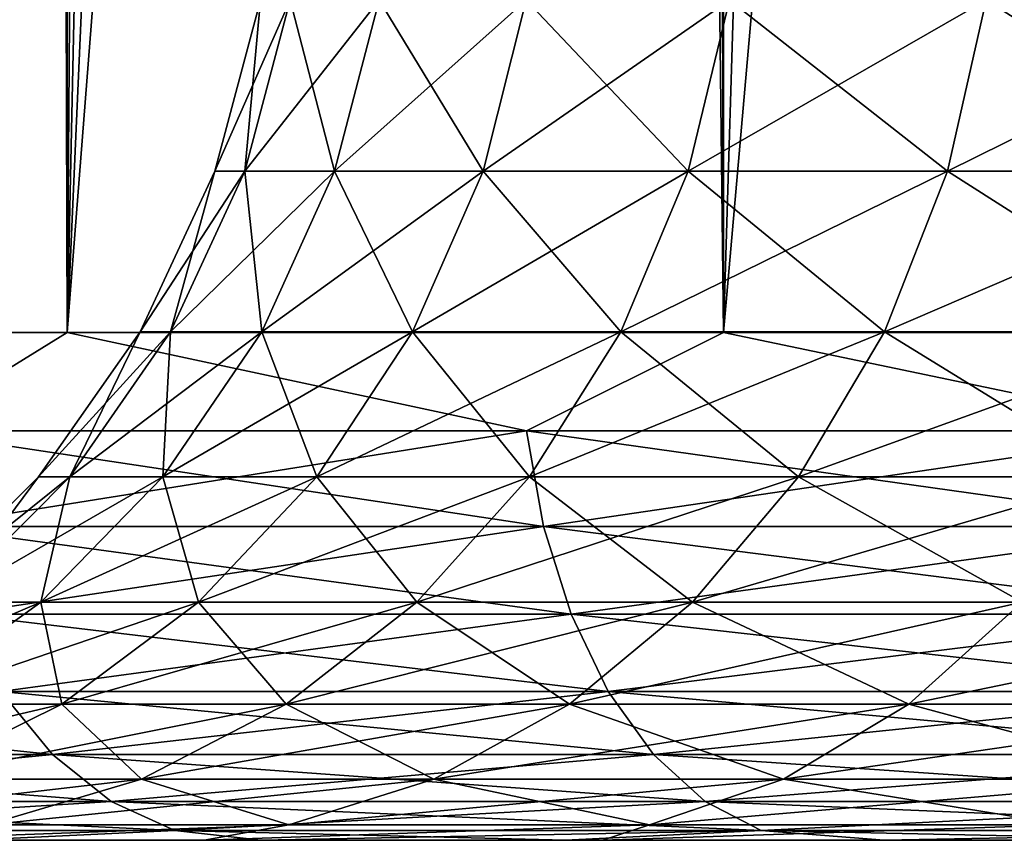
# Model space of a CAD drawing. Extents: x -265 to 265, y 0 to 427.
# Tile 4 of 256: x -259.8 to -257.86, y 0 to 1.62. Entities that reach past the tile are written whole.
import ezdxf

# ---------------------------------------------------------------- set-up
doc = ezdxf.new("R2010")
doc.units = 0
doc.header["$LTSCALE"] = 65.185185
for name, color, linetype in [('33', 7, 'CONTINUOUS'), ('35', 7, 'CONTINUOUS'), ('36', 7, 'CONTINUOUS'), ('37', 7, 'CONTINUOUS'), ('38', 7, 'CONTINUOUS'), ('62', 7, 'CONTINUOUS'), ('63', 7, 'CONTINUOUS')]:
    doc.layers.add(name, color=color, linetype=linetype)

msp = doc.modelspace()

# ---------------------------------------------------------------- linework, layer by layer
at = {"layer": '33', "color": 7, "linetype": 'CONTINUOUS'}
for points in [[(-259.441, 0, 6.2094), (-259.8995, 0, 9.8995), (-260.0981, 0, 5.0714), (-259.441, 0, 6.2094)], [(-260.0981, 0, -5.0714), (-259.8995, 0, -9.8995), (-259.441, 0, -6.2094), (-260.0981, 0, -5.0714)], [(-259.3289, 0, 10.439), (-259.8995, 0, 9.8995), (-259.441, 0, 6.2094), (-259.3289, 0, 10.439)], [(-259.8995, 0, -9.8995), (-259.3289, 0, -10.439), (-259.441, 0, -6.2094), (-259.8995, 0, -9.8995)], [(-258.6563, 0, 7.2635), (-259.3289, 0, 10.439), (-259.441, 0, 6.2094), (-258.6563, 0, 7.2635)], [(-259.3289, 0, -10.439), (-258.7289, 0, -10.9456), (-259.441, 0, -6.2094), (-259.3289, 0, -10.439)], [(-259.441, 0, -6.2094), (-258.7289, 0, -10.9456), (-258.6563, 0, -7.2635), (-259.441, 0, -6.2094)], [(-258.7289, 0, 10.9456), (-259.3289, 0, 10.439), (-258.6563, 0, 7.2635), (-258.7289, 0, 10.9456)], [(-258.1014, 0, 11.4178), (-258.7289, 0, 10.9456), (-258.6563, 0, 7.2635), (-258.1014, 0, 11.4178)], [(-258.7289, 0, -10.9456), (-258.1014, 0, -11.4178), (-258.6563, 0, -7.2635), (-258.7289, 0, -10.9456)], [(-257.7546, 0, 8.2193), (-258.1014, 0, 11.4178), (-258.6563, 0, 7.2635), (-257.7546, 0, 8.2193)], [(-258.6563, 0, -7.2635), (-258.1014, 0, -11.4178), (-257.7546, 0, -8.2193), (-258.6563, 0, -7.2635)], [(-257.4485, 0, 11.8541), (-258.1014, 0, 11.4178), (-257.7546, 0, 8.2193), (-257.4485, 0, 11.8541)], [(-258.1014, 0, -11.4178), (-257.4485, 0, -11.8541), (-257.7546, 0, -8.2193), (-258.1014, 0, -11.4178)]]:
    msp.add_3dface(points, dxfattribs=at)
at = {"layer": '35', "color": 7, "linetype": 'CONTINUOUS'}
for points in [[(-260.8899, 1, 10.3155), (-259.7108, 1, 11.4324), (-260.8899, 419, 10.3155), (-260.8899, 1, 10.3155)], [(-260.8899, 419, 10.3155), (-259.7108, 1, 11.4324), (-259.7108, 419, 11.4324), (-260.8899, 419, 10.3155)], [(-259.7108, 1, 11.4324), (-258.4178, 1, 12.4153), (-259.7108, 419, 11.4324), (-259.7108, 1, 11.4324)], [(-259.7108, 419, 11.4324), (-258.4178, 1, 12.4153), (-258.4178, 419, 12.4153), (-259.7108, 419, 11.4324)], [(-258.4178, 1, 12.4153), (-257.0261, 1, 13.2527), (-258.4178, 419, 12.4153), (-258.4178, 1, 12.4153)], [(-258.4178, 419, 12.4153), (-257.0261, 1, 13.2527), (-257.0261, 419, 13.2527), (-258.4178, 419, 12.4153)]]:
    msp.add_3dface(points, dxfattribs=at)
at = {"layer": '36', "color": 7, "linetype": 'CONTINUOUS'}
for points in [[(-260.8899, 1, -10.3155), (-260.8899, 419, -10.3155), (-259.75, 400, -11.399), (-260.8899, 1, -10.3155)], [(-260.8899, 1, -10.3155), (-259.75, 400, -11.399), (-259.75, 20, -11.399), (-260.8899, 1, -10.3155)], [(-259.7108, 1, -11.4324), (-260.8899, 1, -10.3155), (-259.75, 20, -11.399), (-259.7108, 1, -11.4324)], [(-259.7088, 19.1048, -11.4341), (-259.7108, 1, -11.4324), (-259.75, 20, -11.399), (-259.7088, 19.1048, -11.4341)], [(-259.5822, 18.199, -11.5404), (-259.7108, 1, -11.4324), (-259.7088, 19.1048, -11.4341), (-259.5822, 18.199, -11.5404)], [(-259.3614, 17.275, -11.7202), (-259.7108, 1, -11.4324), (-259.5822, 18.199, -11.5404), (-259.3614, 17.275, -11.7202)], [(-259.0334, 16.3312, -11.9749), (-259.7108, 1, -11.4324), (-259.3614, 17.275, -11.7202), (-259.0334, 16.3312, -11.9749)], [(-258.5849, 15.3781, -12.3004), (-259.7108, 1, -11.4324), (-259.0334, 16.3312, -11.9749), (-258.5849, 15.3781, -12.3004)], [(-258.4178, 1, -12.4153), (-259.7108, 1, -11.4324), (-258.5849, 15.3781, -12.3004), (-258.4178, 1, -12.4153)], [(-258.0097, 14.4406, -12.6824), (-258.4178, 1, -12.4153), (-258.5849, 15.3781, -12.3004), (-258.0097, 14.4406, -12.6824)], [(-257.3167, 13.5557, -13.0945), (-258.4178, 1, -12.4153), (-258.0097, 14.4406, -12.6824), (-257.3167, 13.5557, -13.0945)], [(-257.0261, 1, -13.2527), (-258.4178, 1, -12.4153), (-257.3167, 13.5557, -13.0945), (-257.0261, 1, -13.2527)]]:
    msp.add_3dface(points, dxfattribs=at)
at = {"layer": '37', "color": 7, "linetype": 'CONTINUOUS'}
for points in [[(-259.7108, 1, 11.4324), (-260.8899, 1, 10.3155), (-260.0243, 0.8061, 11.1331), (-259.7108, 1, 11.4324)], [(-259.7108, 1, 11.4324), (-260.0243, 0.8061, 11.1331), (-258.8056, 0.8061, 12.1199), (-259.7108, 1, 11.4324)], [(-258.4178, 1, 12.4153), (-259.7108, 1, 11.4324), (-258.8056, 0.8061, 12.1199), (-258.4178, 1, 12.4153)], [(-258.4178, 1, 12.4153), (-258.8056, 0.8061, 12.1199), (-257.4905, 0.8061, 12.9739), (-258.4178, 1, 12.4153)], [(-257.0261, 1, 13.2527), (-258.4178, 1, 12.4153), (-257.4905, 0.8061, 12.9739), (-257.0261, 1, 13.2527)], [(-259.9863, 0.6182, 11.0909), (-258.7723, 0.6182, 12.074), (-260.0243, 0.8061, 11.1331), (-259.9863, 0.6182, 11.0909)], [(-260.0243, 0.8061, 11.1331), (-258.7723, 0.6182, 12.074), (-258.8056, 0.8061, 12.1199), (-260.0243, 0.8061, 11.1331)], [(-258.7723, 0.6182, 12.074), (-257.4621, 0.6182, 12.9248), (-258.8056, 0.8061, 12.1199), (-258.7723, 0.6182, 12.074)], [(-258.8056, 0.8061, 12.1199), (-257.4621, 0.6182, 12.9248), (-257.4905, 0.8061, 12.9739), (-258.8056, 0.8061, 12.1199)], [(-259.9245, 0.4451, 11.0223), (-258.718, 0.4451, 11.9993), (-259.9863, 0.6182, 11.0909), (-259.9245, 0.4451, 11.0223)], [(-259.9863, 0.6182, 11.0909), (-258.718, 0.4451, 11.9993), (-258.7723, 0.6182, 12.074), (-259.9863, 0.6182, 11.0909)], [(-258.718, 0.4451, 11.9993), (-257.416, 0.4451, 12.8448), (-258.7723, 0.6182, 12.074), (-258.718, 0.4451, 11.9993)], [(-258.7723, 0.6182, 12.074), (-257.416, 0.4451, 12.8448), (-257.4621, 0.6182, 12.9248), (-258.7723, 0.6182, 12.074)], [(-259.8413, 0.2933, 10.9298), (-258.6449, 0.2933, 11.8986), (-259.9245, 0.4451, 11.0223), (-259.8413, 0.2933, 10.9298)], [(-259.9245, 0.4451, 11.0223), (-258.6449, 0.2933, 11.8986), (-258.718, 0.4451, 11.9993), (-259.9245, 0.4451, 11.0223)], [(-258.6449, 0.2933, 11.8986), (-257.3538, 0.2933, 12.7371), (-258.718, 0.4451, 11.9993), (-258.6449, 0.2933, 11.8986)], [(-258.718, 0.4451, 11.9993), (-257.3538, 0.2933, 12.7371), (-257.416, 0.4451, 12.8448), (-258.718, 0.4451, 11.9993)], [(-260.8171, 0.1687, 9.7398), (-259.7398, 0.1687, 10.8171), (-260.9298, 0.2933, 9.8413), (-260.8171, 0.1687, 9.7398)], [(-260.9298, 0.2933, 9.8413), (-259.7398, 0.1687, 10.8171), (-259.8413, 0.2933, 10.9298), (-260.9298, 0.2933, 9.8413)], [(-259.7398, 0.1687, 10.8171), (-258.5557, 0.1687, 11.776), (-259.8413, 0.2933, 10.9298), (-259.7398, 0.1687, 10.8171)], [(-259.8413, 0.2933, 10.9298), (-258.5557, 0.1687, 11.776), (-258.6449, 0.2933, 11.8986), (-259.8413, 0.2933, 10.9298)], [(-258.5557, 0.1687, 11.776), (-257.2779, 0.1687, 12.6058), (-258.6449, 0.2933, 11.8986), (-258.5557, 0.1687, 11.776)], [(-258.6449, 0.2933, 11.8986), (-257.2779, 0.1687, 12.6058), (-257.3538, 0.2933, 12.7371), (-258.6449, 0.2933, 11.8986)], [(-260.6886, 0.0762, 9.624), (-259.624, 0.0762, 10.6886), (-260.8171, 0.1687, 9.7398), (-260.6886, 0.0762, 9.624)], [(-260.8171, 0.1687, 9.7398), (-259.624, 0.0762, 10.6886), (-259.7398, 0.1687, 10.8171), (-260.8171, 0.1687, 9.7398)], [(-259.624, 0.0762, 10.6886), (-258.454, 0.0762, 11.636), (-259.7398, 0.1687, 10.8171), (-259.624, 0.0762, 10.6886)], [(-259.7398, 0.1687, 10.8171), (-258.454, 0.0762, 11.636), (-258.5557, 0.1687, 11.776), (-259.7398, 0.1687, 10.8171)], [(-258.454, 0.0762, 11.636), (-257.1914, 0.0762, 12.4559), (-258.5557, 0.1687, 11.776), (-258.454, 0.0762, 11.636)], [(-258.5557, 0.1687, 11.776), (-257.1914, 0.0762, 12.4559), (-257.2779, 0.1687, 12.6058), (-258.5557, 0.1687, 11.776)], [(-260.549, 0.0192, 9.4984), (-259.4984, 0.0192, 10.549), (-260.6886, 0.0762, 9.624), (-260.549, 0.0192, 9.4984)], [(-260.6886, 0.0762, 9.624), (-259.4984, 0.0192, 10.549), (-259.624, 0.0762, 10.6886), (-260.6886, 0.0762, 9.624)], [(-259.4984, 0.0192, 10.549), (-258.3437, 0.0192, 11.4841), (-259.624, 0.0762, 10.6886), (-259.4984, 0.0192, 10.549)], [(-259.624, 0.0762, 10.6886), (-258.3437, 0.0192, 11.4841), (-258.454, 0.0762, 11.636), (-259.624, 0.0762, 10.6886)], [(-258.3437, 0.0192, 11.4841), (-257.0975, 0.0192, 12.2933), (-258.454, 0.0762, 11.636), (-258.3437, 0.0192, 11.4841)], [(-258.454, 0.0762, 11.636), (-257.0975, 0.0192, 12.2933), (-257.1914, 0.0762, 12.4559), (-258.454, 0.0762, 11.636)], [(-260.549, 0.0192, 9.4984), (-259.8995, 0, 9.8995), (-259.4984, 0.0192, 10.549), (-260.549, 0.0192, 9.4984)], [(-259.8995, 0, 9.8995), (-259.3289, 0, 10.439), (-259.4984, 0.0192, 10.549), (-259.8995, 0, 9.8995)], [(-259.3289, 0, 10.439), (-258.7289, 0, 10.9456), (-259.4984, 0.0192, 10.549), (-259.3289, 0, 10.439)], [(-259.4984, 0.0192, 10.549), (-258.7289, 0, 10.9456), (-258.3437, 0.0192, 11.4841), (-259.4984, 0.0192, 10.549)], [(-258.7289, 0, 10.9456), (-258.1014, 0, 11.4178), (-258.3437, 0.0192, 11.4841), (-258.7289, 0, 10.9456)], [(-258.1014, 0, 11.4178), (-257.4485, 0, 11.8541), (-258.3437, 0.0192, 11.4841), (-258.1014, 0, 11.4178)], [(-258.3437, 0.0192, 11.4841), (-257.4485, 0, 11.8541), (-257.0975, 0.0192, 12.2933), (-258.3437, 0.0192, 11.4841)]]:
    msp.add_3dface(points, dxfattribs=at)
at = {"layer": '38', "color": 7, "linetype": 'CONTINUOUS'}
for points in [[(-260.8899, 1, -10.3155), (-259.7108, 1, -11.4324), (-260.0243, 0.8061, -11.1331), (-260.8899, 1, -10.3155)], [(-259.7108, 1, -11.4324), (-258.8056, 0.8061, -12.1199), (-260.0243, 0.8061, -11.1331), (-259.7108, 1, -11.4324)], [(-259.7108, 1, -11.4324), (-258.4178, 1, -12.4153), (-258.8056, 0.8061, -12.1199), (-259.7108, 1, -11.4324)], [(-258.4178, 1, -12.4153), (-257.4905, 0.8061, -12.9739), (-258.8056, 0.8061, -12.1199), (-258.4178, 1, -12.4153)], [(-258.4178, 1, -12.4153), (-257.0261, 1, -13.2527), (-257.4905, 0.8061, -12.9739), (-258.4178, 1, -12.4153)], [(-258.8056, 0.8061, -12.1199), (-259.9863, 0.6182, -11.0909), (-260.0243, 0.8061, -11.1331), (-258.8056, 0.8061, -12.1199)], [(-258.7723, 0.6182, -12.074), (-259.9863, 0.6182, -11.0909), (-258.8056, 0.8061, -12.1199), (-258.7723, 0.6182, -12.074)], [(-257.4905, 0.8061, -12.9739), (-258.7723, 0.6182, -12.074), (-258.8056, 0.8061, -12.1199), (-257.4905, 0.8061, -12.9739)], [(-257.4621, 0.6182, -12.9248), (-258.7723, 0.6182, -12.074), (-257.4905, 0.8061, -12.9739), (-257.4621, 0.6182, -12.9248)], [(-258.7723, 0.6182, -12.074), (-259.9245, 0.4451, -11.0223), (-259.9863, 0.6182, -11.0909), (-258.7723, 0.6182, -12.074)], [(-258.718, 0.4451, -11.9993), (-259.9245, 0.4451, -11.0223), (-258.7723, 0.6182, -12.074), (-258.718, 0.4451, -11.9993)], [(-257.4621, 0.6182, -12.9248), (-258.718, 0.4451, -11.9993), (-258.7723, 0.6182, -12.074), (-257.4621, 0.6182, -12.9248)], [(-257.416, 0.4451, -12.8448), (-258.718, 0.4451, -11.9993), (-257.4621, 0.6182, -12.9248), (-257.416, 0.4451, -12.8448)], [(-258.718, 0.4451, -11.9993), (-259.8413, 0.2933, -10.9298), (-259.9245, 0.4451, -11.0223), (-258.718, 0.4451, -11.9993)], [(-258.6449, 0.2933, -11.8986), (-259.8413, 0.2933, -10.9298), (-258.718, 0.4451, -11.9993), (-258.6449, 0.2933, -11.8986)], [(-257.416, 0.4451, -12.8448), (-258.6449, 0.2933, -11.8986), (-258.718, 0.4451, -11.9993), (-257.416, 0.4451, -12.8448)], [(-257.3538, 0.2933, -12.7371), (-258.6449, 0.2933, -11.8986), (-257.416, 0.4451, -12.8448), (-257.3538, 0.2933, -12.7371)], [(-259.7398, 0.1687, -10.8171), (-260.8171, 0.1687, -9.7398), (-259.8413, 0.2933, -10.9298), (-259.7398, 0.1687, -10.8171)], [(-258.6449, 0.2933, -11.8986), (-259.7398, 0.1687, -10.8171), (-259.8413, 0.2933, -10.9298), (-258.6449, 0.2933, -11.8986)], [(-258.5557, 0.1687, -11.776), (-259.7398, 0.1687, -10.8171), (-258.6449, 0.2933, -11.8986), (-258.5557, 0.1687, -11.776)], [(-257.3538, 0.2933, -12.7371), (-258.5557, 0.1687, -11.776), (-258.6449, 0.2933, -11.8986), (-257.3538, 0.2933, -12.7371)], [(-257.2779, 0.1687, -12.6058), (-258.5557, 0.1687, -11.776), (-257.3538, 0.2933, -12.7371), (-257.2779, 0.1687, -12.6058)], [(-259.7398, 0.1687, -10.8171), (-260.6886, 0.0762, -9.624), (-260.8171, 0.1687, -9.7398), (-259.7398, 0.1687, -10.8171)], [(-259.624, 0.0762, -10.6886), (-260.6886, 0.0762, -9.624), (-259.7398, 0.1687, -10.8171), (-259.624, 0.0762, -10.6886)], [(-258.5557, 0.1687, -11.776), (-259.624, 0.0762, -10.6886), (-259.7398, 0.1687, -10.8171), (-258.5557, 0.1687, -11.776)], [(-258.454, 0.0762, -11.636), (-259.624, 0.0762, -10.6886), (-258.5557, 0.1687, -11.776), (-258.454, 0.0762, -11.636)], [(-257.2779, 0.1687, -12.6058), (-258.454, 0.0762, -11.636), (-258.5557, 0.1687, -11.776), (-257.2779, 0.1687, -12.6058)], [(-257.1914, 0.0762, -12.4559), (-258.454, 0.0762, -11.636), (-257.2779, 0.1687, -12.6058), (-257.1914, 0.0762, -12.4559)], [(-259.624, 0.0762, -10.6886), (-260.549, 0.0192, -9.4984), (-260.6886, 0.0762, -9.624), (-259.624, 0.0762, -10.6886)], [(-259.4984, 0.0192, -10.549), (-260.549, 0.0192, -9.4984), (-259.624, 0.0762, -10.6886), (-259.4984, 0.0192, -10.549)], [(-258.454, 0.0762, -11.636), (-259.4984, 0.0192, -10.549), (-259.624, 0.0762, -10.6886), (-258.454, 0.0762, -11.636)], [(-258.3437, 0.0192, -11.4841), (-259.4984, 0.0192, -10.549), (-258.454, 0.0762, -11.636), (-258.3437, 0.0192, -11.4841)], [(-257.1914, 0.0762, -12.4559), (-258.3437, 0.0192, -11.4841), (-258.454, 0.0762, -11.636), (-257.1914, 0.0762, -12.4559)], [(-257.0975, 0.0192, -12.2933), (-258.3437, 0.0192, -11.4841), (-257.1914, 0.0762, -12.4559), (-257.0975, 0.0192, -12.2933)], [(-259.4984, 0.0192, -10.549), (-259.8995, 0, -9.8995), (-260.549, 0.0192, -9.4984), (-259.4984, 0.0192, -10.549)], [(-259.3289, 0, -10.439), (-259.8995, 0, -9.8995), (-259.4984, 0.0192, -10.549), (-259.3289, 0, -10.439)], [(-258.3437, 0.0192, -11.4841), (-259.3289, 0, -10.439), (-259.4984, 0.0192, -10.549), (-258.3437, 0.0192, -11.4841)], [(-258.7289, 0, -10.9456), (-259.3289, 0, -10.439), (-258.3437, 0.0192, -11.4841), (-258.7289, 0, -10.9456)], [(-258.1014, 0, -11.4178), (-258.7289, 0, -10.9456), (-258.3437, 0.0192, -11.4841), (-258.1014, 0, -11.4178)], [(-257.0975, 0.0192, -12.2933), (-258.1014, 0, -11.4178), (-258.3437, 0.0192, -11.4841), (-257.0975, 0.0192, -12.2933)], [(-257.4485, 0, -11.8541), (-258.1014, 0, -11.4178), (-257.0975, 0.0192, -12.2933), (-257.4485, 0, -11.8541)]]:
    msp.add_3dface(points, dxfattribs=at)
at = {"layer": '62', "color": 7, "linetype": 'CONTINUOUS'}
for points in [[(-259.4199, 1.3179), (-259.3607, 1.3179, -1.0547), (-259.33, 1.6551), (-259.4199, 1.3179)], [(-259.3607, 1.3179, -1.0547), (-259.1837, 1.3179, -2.0961), (-259.2713, 1.6551, -1.0446), (-259.3607, 1.3179, -1.0547)], [(-259.33, 1.6551), (-259.3607, 1.3179, -1.0547), (-259.2713, 1.6551, -1.0446), (-259.33, 1.6551)], [(-259.2713, 1.6551, -1.0446), (-259.1837, 1.3179, -2.0961), (-259.096, 1.6551, -2.0761), (-259.2713, 1.6551, -1.0446)], [(-259.1837, 1.3179, -2.0961), (-258.8913, 1.3179, -3.1112), (-259.096, 1.6551, -2.0761), (-259.1837, 1.3179, -2.0961)], [(-259.096, 1.6551, -2.0761), (-258.8913, 1.3179, -3.1112), (-258.8064, 1.6551, -3.0815), (-259.096, 1.6551, -2.0761)], [(-258.8913, 1.3179, -3.1112), (-258.487, 1.3179, -4.0871), (-258.8064, 1.6551, -3.0815), (-258.8913, 1.3179, -3.1112)], [(-258.8064, 1.6551, -3.0815), (-258.487, 1.3179, -4.0871), (-258.406, 1.6551, -4.0481), (-258.8064, 1.6551, -3.0815)], [(-258.487, 1.3179, -4.0871), (-257.9761, 1.3179, -5.0117), (-258.406, 1.6551, -4.0481), (-258.487, 1.3179, -4.0871)], [(-258.406, 1.6551, -4.0481), (-257.9761, 1.3179, -5.0117), (-257.8999, 1.6551, -4.9638), (-258.406, 1.6551, -4.0481)], [(-257.9761, 1.3179, -5.0117), (-257.3648, 1.3179, -5.8732), (-257.8999, 1.6551, -4.9638), (-257.9761, 1.3179, -5.0117)], [(-257.8999, 1.6551, -4.9638), (-257.3648, 1.3179, -5.8732), (-257.2945, 1.6551, -5.8171), (-257.8999, 1.6551, -4.9638)], [(-259.5671, 1.0015), (-259.5069, 1.0015, -1.0712), (-259.4199, 1.3179), (-259.5671, 1.0015)], [(-259.5069, 1.0015, -1.0712), (-259.3272, 1.0015, -2.1289), (-259.3607, 1.3179, -1.0547), (-259.5069, 1.0015, -1.0712)], [(-259.4199, 1.3179), (-259.5069, 1.0015, -1.0712), (-259.3607, 1.3179, -1.0547), (-259.4199, 1.3179)], [(-259.3607, 1.3179, -1.0547), (-259.3272, 1.0015, -2.1289), (-259.1837, 1.3179, -2.0961), (-259.3607, 1.3179, -1.0547)], [(-259.3272, 1.0015, -2.1289), (-259.0302, 1.0015, -3.1598), (-259.1837, 1.3179, -2.0961), (-259.3272, 1.0015, -2.1289)], [(-259.1837, 1.3179, -2.0961), (-259.0302, 1.0015, -3.1598), (-258.8913, 1.3179, -3.1112), (-259.1837, 1.3179, -2.0961)], [(-259.0302, 1.0015, -3.1598), (-258.6196, 1.0015, -4.151), (-258.8913, 1.3179, -3.1112), (-259.0302, 1.0015, -3.1598)], [(-258.8913, 1.3179, -3.1112), (-258.6196, 1.0015, -4.151), (-258.487, 1.3179, -4.0871), (-258.8913, 1.3179, -3.1112)], [(-258.6196, 1.0015, -4.151), (-258.1007, 1.0015, -5.09), (-258.487, 1.3179, -4.0871), (-258.6196, 1.0015, -4.151)], [(-258.487, 1.3179, -4.0871), (-258.1007, 1.0015, -5.09), (-257.9761, 1.3179, -5.0117), (-258.487, 1.3179, -4.0871)], [(-258.1007, 1.0015, -5.09), (-257.4798, 1.0015, -5.965), (-257.9761, 1.3179, -5.0117), (-258.1007, 1.0015, -5.09)], [(-257.9761, 1.3179, -5.0117), (-257.4798, 1.0015, -5.965), (-257.3648, 1.3179, -5.8732), (-257.9761, 1.3179, -5.0117)], [(-259.767, 0.7155), (-259.7056, 0.7155, -1.0936), (-259.5671, 1.0015), (-259.767, 0.7155)], [(-259.7056, 0.7155, -1.0936), (-259.5221, 0.7155, -2.1734), (-259.5069, 1.0015, -1.0712), (-259.7056, 0.7155, -1.0936)], [(-259.5671, 1.0015), (-259.7056, 0.7155, -1.0936), (-259.5069, 1.0015, -1.0712), (-259.5671, 1.0015)], [(-259.5221, 0.7155, -2.1734), (-259.2189, 0.7155, -3.2258), (-259.3272, 1.0015, -2.1289), (-259.5221, 0.7155, -2.1734)], [(-259.5069, 1.0015, -1.0712), (-259.5221, 0.7155, -2.1734), (-259.3272, 1.0015, -2.1289), (-259.5069, 1.0015, -1.0712)], [(-259.3272, 1.0015, -2.1289), (-259.2189, 0.7155, -3.2258), (-259.0302, 1.0015, -3.1598), (-259.3272, 1.0015, -2.1289)], [(-259.2189, 0.7155, -3.2258), (-258.7998, 0.7155, -4.2377), (-259.0302, 1.0015, -3.1598), (-259.2189, 0.7155, -3.2258)], [(-259.0302, 1.0015, -3.1598), (-258.7998, 0.7155, -4.2377), (-258.6196, 1.0015, -4.151), (-259.0302, 1.0015, -3.1598)], [(-258.7998, 0.7155, -4.2377), (-258.27, 0.7155, -5.1964), (-258.6196, 1.0015, -4.151), (-258.7998, 0.7155, -4.2377)], [(-258.6196, 1.0015, -4.151), (-258.27, 0.7155, -5.1964), (-258.1007, 1.0015, -5.09), (-258.6196, 1.0015, -4.151)], [(-258.27, 0.7155, -5.1964), (-257.6362, 0.7155, -6.0896), (-258.1007, 1.0015, -5.09), (-258.27, 0.7155, -5.1964)], [(-258.1007, 1.0015, -5.09), (-257.6362, 0.7155, -6.0896), (-257.4798, 1.0015, -5.965), (-258.1007, 1.0015, -5.09)], [(-260.0136, 0.4686), (-259.9507, 0.4686, -1.1212), (-259.767, 0.7155), (-260.0136, 0.4686)], [(-259.9507, 0.4686, -1.1212), (-259.7626, 0.4686, -2.2282), (-259.7056, 0.7155, -1.0936), (-259.9507, 0.4686, -1.1212)], [(-259.767, 0.7155), (-259.9507, 0.4686, -1.1212), (-259.7056, 0.7155, -1.0936), (-259.767, 0.7155)], [(-259.7626, 0.4686, -2.2282), (-259.4517, 0.4686, -3.3073), (-259.5221, 0.7155, -2.1734), (-259.7626, 0.4686, -2.2282)], [(-259.7056, 0.7155, -1.0936), (-259.7626, 0.4686, -2.2282), (-259.5221, 0.7155, -2.1734), (-259.7056, 0.7155, -1.0936)], [(-259.5221, 0.7155, -2.1734), (-259.4517, 0.4686, -3.3073), (-259.2189, 0.7155, -3.2258), (-259.5221, 0.7155, -2.1734)], [(-259.4517, 0.4686, -3.3073), (-259.022, 0.4686, -4.3447), (-259.2189, 0.7155, -3.2258), (-259.4517, 0.4686, -3.3073)], [(-259.2189, 0.7155, -3.2258), (-259.022, 0.4686, -4.3447), (-258.7998, 0.7155, -4.2377), (-259.2189, 0.7155, -3.2258)], [(-259.022, 0.4686, -4.3447), (-258.4788, 0.4686, -5.3276), (-258.7998, 0.7155, -4.2377), (-259.022, 0.4686, -4.3447)], [(-258.7998, 0.7155, -4.2377), (-258.4788, 0.4686, -5.3276), (-258.27, 0.7155, -5.1964), (-258.7998, 0.7155, -4.2377)], [(-258.4788, 0.4686, -5.3276), (-257.829, 0.4686, -6.2434), (-258.27, 0.7155, -5.1964), (-258.4788, 0.4686, -5.3276)], [(-258.27, 0.7155, -5.1964), (-257.829, 0.4686, -6.2434), (-257.6362, 0.7155, -6.0896), (-258.27, 0.7155, -5.1964)], [(-260.0412, 0.2683, -2.2918), (-259.7214, 0.2683, -3.4017), (-259.7626, 0.4686, -2.2282), (-260.0412, 0.2683, -2.2918)], [(-259.9507, 0.4686, -1.1212), (-260.0412, 0.2683, -2.2918), (-259.7626, 0.4686, -2.2282), (-259.9507, 0.4686, -1.1212)], [(-259.7626, 0.4686, -2.2282), (-259.7214, 0.2683, -3.4017), (-259.4517, 0.4686, -3.3073), (-259.7626, 0.4686, -2.2282)], [(-259.7214, 0.2683, -3.4017), (-259.2794, 0.2683, -4.4687), (-259.4517, 0.4686, -3.3073), (-259.7214, 0.2683, -3.4017)], [(-259.4517, 0.4686, -3.3073), (-259.2794, 0.2683, -4.4687), (-259.022, 0.4686, -4.3447), (-259.4517, 0.4686, -3.3073)], [(-259.2794, 0.2683, -4.4687), (-258.7207, 0.2683, -5.4796), (-259.022, 0.4686, -4.3447), (-259.2794, 0.2683, -4.4687)], [(-259.022, 0.4686, -4.3447), (-258.7207, 0.2683, -5.4796), (-258.4788, 0.4686, -5.3276), (-259.022, 0.4686, -4.3447)], [(-258.7207, 0.2683, -5.4796), (-258.0524, 0.2683, -6.4216), (-258.4788, 0.4686, -5.3276), (-258.7207, 0.2683, -5.4796)], [(-258.4788, 0.4686, -5.3276), (-258.0524, 0.2683, -6.4216), (-257.829, 0.4686, -6.2434), (-258.4788, 0.4686, -5.3276)], [(-258.0524, 0.2683, -6.4216), (-257.2828, 0.2683, -7.2828), (-257.829, 0.4686, -6.2434), (-258.0524, 0.2683, -6.4216)], [(-260.0412, 0.2683, -2.2918), (-260.0199, 0.1207, -3.5061), (-259.7214, 0.2683, -3.4017), (-260.0412, 0.2683, -2.2918)], [(-260.0199, 0.1207, -3.5061), (-259.5644, 0.1207, -4.6059), (-259.7214, 0.2683, -3.4017), (-260.0199, 0.1207, -3.5061)], [(-259.7214, 0.2683, -3.4017), (-259.5644, 0.1207, -4.6059), (-259.2794, 0.2683, -4.4687), (-259.7214, 0.2683, -3.4017)], [(-259.5644, 0.1207, -4.6059), (-258.9885, 0.1207, -5.6479), (-259.2794, 0.2683, -4.4687), (-259.5644, 0.1207, -4.6059)], [(-259.2794, 0.2683, -4.4687), (-258.9885, 0.1207, -5.6479), (-258.7207, 0.2683, -5.4796), (-259.2794, 0.2683, -4.4687)], [(-258.9885, 0.1207, -5.6479), (-258.2996, 0.1207, -6.6187), (-258.7207, 0.2683, -5.4796), (-258.9885, 0.1207, -5.6479)], [(-258.7207, 0.2683, -5.4796), (-258.2996, 0.1207, -6.6187), (-258.0524, 0.2683, -6.4216), (-258.7207, 0.2683, -5.4796)], [(-258.2996, 0.1207, -6.6187), (-257.5064, 0.1207, -7.5064), (-258.0524, 0.2683, -6.4216), (-258.2996, 0.1207, -6.6187)], [(-258.0524, 0.2683, -6.4216), (-257.5064, 0.1207, -7.5064), (-257.2828, 0.2683, -7.2828), (-258.0524, 0.2683, -6.4216)], [(-260.0199, 0.1207, -3.5061), (-259.868, 0.0304, -4.7522), (-259.5644, 0.1207, -4.6059), (-260.0199, 0.1207, -3.5061)], [(-259.868, 0.0304, -4.7522), (-259.2739, 0.0304, -5.8272), (-259.5644, 0.1207, -4.6059), (-259.868, 0.0304, -4.7522)], [(-259.5644, 0.1207, -4.6059), (-259.2739, 0.0304, -5.8272), (-258.9885, 0.1207, -5.6479), (-259.5644, 0.1207, -4.6059)], [(-259.2739, 0.0304, -5.8272), (-258.5632, 0.0304, -6.8289), (-258.9885, 0.1207, -5.6479), (-259.2739, 0.0304, -5.8272)], [(-258.9885, 0.1207, -5.6479), (-258.5632, 0.0304, -6.8289), (-258.2996, 0.1207, -6.6187), (-258.9885, 0.1207, -5.6479)], [(-258.5632, 0.0304, -6.8289), (-257.7447, 0.0304, -7.7447), (-258.2996, 0.1207, -6.6187), (-258.5632, 0.0304, -6.8289)], [(-258.2996, 0.1207, -6.6187), (-257.7447, 0.0304, -7.7447), (-257.5064, 0.1207, -7.5064), (-258.2996, 0.1207, -6.6187)], [(-260.0981, 0, -5.0714), (-259.441, 0, -6.2094), (-259.2739, 0.0304, -5.8272), (-260.0981, 0, -5.0714)], [(-259.868, 0.0304, -4.7522), (-260.0981, 0, -5.0714), (-259.2739, 0.0304, -5.8272), (-259.868, 0.0304, -4.7522)], [(-259.441, 0, -6.2094), (-258.6563, 0, -7.2635), (-258.5632, 0.0304, -6.8289), (-259.441, 0, -6.2094)], [(-259.2739, 0.0304, -5.8272), (-259.441, 0, -6.2094), (-258.5632, 0.0304, -6.8289), (-259.2739, 0.0304, -5.8272)], [(-258.6563, 0, -7.2635), (-257.7546, 0, -8.2193), (-257.7447, 0.0304, -7.7447), (-258.6563, 0, -7.2635)], [(-258.5632, 0.0304, -6.8289), (-258.6563, 0, -7.2635), (-257.7447, 0.0304, -7.7447), (-258.5632, 0.0304, -6.8289)]]:
    msp.add_3dface(points, dxfattribs=at)
at = {"layer": '63', "color": 7, "linetype": 'CONTINUOUS'}
for points in [[(-259.4199, 1.3179), (-259.33, 1.6551), (-259.2713, 1.6551, 1.0446), (-259.4199, 1.3179)], [(-259.3607, 1.3179, 1.0547), (-259.4199, 1.3179), (-259.2713, 1.6551, 1.0446), (-259.3607, 1.3179, 1.0547)], [(-259.1837, 1.3179, 2.0961), (-259.3607, 1.3179, 1.0547), (-259.096, 1.6551, 2.0761), (-259.1837, 1.3179, 2.0961)], [(-259.096, 1.6551, 2.0761), (-259.3607, 1.3179, 1.0547), (-259.2713, 1.6551, 1.0446), (-259.096, 1.6551, 2.0761)], [(-258.8913, 1.3179, 3.1112), (-259.1837, 1.3179, 2.0961), (-258.8064, 1.6551, 3.0815), (-258.8913, 1.3179, 3.1112)], [(-258.8064, 1.6551, 3.0815), (-259.1837, 1.3179, 2.0961), (-259.096, 1.6551, 2.0761), (-258.8064, 1.6551, 3.0815)], [(-258.487, 1.3179, 4.0871), (-258.8913, 1.3179, 3.1112), (-258.406, 1.6551, 4.0481), (-258.487, 1.3179, 4.0871)], [(-258.406, 1.6551, 4.0481), (-258.8913, 1.3179, 3.1112), (-258.8064, 1.6551, 3.0815), (-258.406, 1.6551, 4.0481)], [(-257.9761, 1.3179, 5.0117), (-258.487, 1.3179, 4.0871), (-257.8999, 1.6551, 4.9638), (-257.9761, 1.3179, 5.0117)], [(-257.8999, 1.6551, 4.9638), (-258.487, 1.3179, 4.0871), (-258.406, 1.6551, 4.0481), (-257.8999, 1.6551, 4.9638)], [(-257.3648, 1.3179, 5.8732), (-257.9761, 1.3179, 5.0117), (-257.2945, 1.6551, 5.8171), (-257.3648, 1.3179, 5.8732)], [(-257.2945, 1.6551, 5.8171), (-257.9761, 1.3179, 5.0117), (-257.8999, 1.6551, 4.9638), (-257.2945, 1.6551, 5.8171)], [(-259.5671, 1.0015), (-259.4199, 1.3179), (-259.3607, 1.3179, 1.0547), (-259.5671, 1.0015)], [(-259.5069, 1.0015, 1.0712), (-259.5671, 1.0015), (-259.3607, 1.3179, 1.0547), (-259.5069, 1.0015, 1.0712)], [(-259.3272, 1.0015, 2.1289), (-259.5069, 1.0015, 1.0712), (-259.1837, 1.3179, 2.0961), (-259.3272, 1.0015, 2.1289)], [(-259.1837, 1.3179, 2.0961), (-259.5069, 1.0015, 1.0712), (-259.3607, 1.3179, 1.0547), (-259.1837, 1.3179, 2.0961)], [(-259.0302, 1.0015, 3.1598), (-259.3272, 1.0015, 2.1289), (-258.8913, 1.3179, 3.1112), (-259.0302, 1.0015, 3.1598)], [(-258.8913, 1.3179, 3.1112), (-259.3272, 1.0015, 2.1289), (-259.1837, 1.3179, 2.0961), (-258.8913, 1.3179, 3.1112)], [(-258.6196, 1.0015, 4.151), (-259.0302, 1.0015, 3.1598), (-258.487, 1.3179, 4.0871), (-258.6196, 1.0015, 4.151)], [(-258.487, 1.3179, 4.0871), (-259.0302, 1.0015, 3.1598), (-258.8913, 1.3179, 3.1112), (-258.487, 1.3179, 4.0871)], [(-258.1007, 1.0015, 5.09), (-258.6196, 1.0015, 4.151), (-257.9761, 1.3179, 5.0117), (-258.1007, 1.0015, 5.09)], [(-257.9761, 1.3179, 5.0117), (-258.6196, 1.0015, 4.151), (-258.487, 1.3179, 4.0871), (-257.9761, 1.3179, 5.0117)], [(-257.4798, 1.0015, 5.965), (-258.1007, 1.0015, 5.09), (-257.3648, 1.3179, 5.8732), (-257.4798, 1.0015, 5.965)], [(-257.3648, 1.3179, 5.8732), (-258.1007, 1.0015, 5.09), (-257.9761, 1.3179, 5.0117), (-257.3648, 1.3179, 5.8732)], [(-259.767, 0.7155), (-259.5671, 1.0015), (-259.5069, 1.0015, 1.0712), (-259.767, 0.7155)], [(-259.7056, 0.7155, 1.0936), (-259.767, 0.7155), (-259.5069, 1.0015, 1.0712), (-259.7056, 0.7155, 1.0936)], [(-259.5221, 0.7155, 2.1734), (-259.7056, 0.7155, 1.0936), (-259.3272, 1.0015, 2.1289), (-259.5221, 0.7155, 2.1734)], [(-259.3272, 1.0015, 2.1289), (-259.7056, 0.7155, 1.0936), (-259.5069, 1.0015, 1.0712), (-259.3272, 1.0015, 2.1289)], [(-259.2189, 0.7155, 3.2258), (-259.5221, 0.7155, 2.1734), (-259.0302, 1.0015, 3.1598), (-259.2189, 0.7155, 3.2258)], [(-259.0302, 1.0015, 3.1598), (-259.5221, 0.7155, 2.1734), (-259.3272, 1.0015, 2.1289), (-259.0302, 1.0015, 3.1598)], [(-258.7998, 0.7155, 4.2377), (-259.2189, 0.7155, 3.2258), (-258.6196, 1.0015, 4.151), (-258.7998, 0.7155, 4.2377)], [(-258.6196, 1.0015, 4.151), (-259.2189, 0.7155, 3.2258), (-259.0302, 1.0015, 3.1598), (-258.6196, 1.0015, 4.151)], [(-258.27, 0.7155, 5.1964), (-258.7998, 0.7155, 4.2377), (-258.1007, 1.0015, 5.09), (-258.27, 0.7155, 5.1964)], [(-258.1007, 1.0015, 5.09), (-258.7998, 0.7155, 4.2377), (-258.6196, 1.0015, 4.151), (-258.1007, 1.0015, 5.09)], [(-257.6362, 0.7155, 6.0896), (-258.27, 0.7155, 5.1964), (-257.4798, 1.0015, 5.965), (-257.6362, 0.7155, 6.0896)], [(-257.4798, 1.0015, 5.965), (-258.27, 0.7155, 5.1964), (-258.1007, 1.0015, 5.09), (-257.4798, 1.0015, 5.965)], [(-260.0136, 0.4686), (-259.767, 0.7155), (-259.7056, 0.7155, 1.0936), (-260.0136, 0.4686)], [(-259.9507, 0.4686, 1.1212), (-260.0136, 0.4686), (-259.7056, 0.7155, 1.0936), (-259.9507, 0.4686, 1.1212)], [(-259.7626, 0.4686, 2.2282), (-259.9507, 0.4686, 1.1212), (-259.5221, 0.7155, 2.1734), (-259.7626, 0.4686, 2.2282)], [(-259.5221, 0.7155, 2.1734), (-259.9507, 0.4686, 1.1212), (-259.7056, 0.7155, 1.0936), (-259.5221, 0.7155, 2.1734)], [(-259.4517, 0.4686, 3.3073), (-259.7626, 0.4686, 2.2282), (-259.2189, 0.7155, 3.2258), (-259.4517, 0.4686, 3.3073)], [(-259.2189, 0.7155, 3.2258), (-259.7626, 0.4686, 2.2282), (-259.5221, 0.7155, 2.1734), (-259.2189, 0.7155, 3.2258)], [(-259.022, 0.4686, 4.3447), (-259.4517, 0.4686, 3.3073), (-258.7998, 0.7155, 4.2377), (-259.022, 0.4686, 4.3447)], [(-258.7998, 0.7155, 4.2377), (-259.4517, 0.4686, 3.3073), (-259.2189, 0.7155, 3.2258), (-258.7998, 0.7155, 4.2377)], [(-258.4788, 0.4686, 5.3276), (-259.022, 0.4686, 4.3447), (-258.27, 0.7155, 5.1964), (-258.4788, 0.4686, 5.3276)], [(-258.27, 0.7155, 5.1964), (-259.022, 0.4686, 4.3447), (-258.7998, 0.7155, 4.2377), (-258.27, 0.7155, 5.1964)], [(-257.829, 0.4686, 6.2434), (-258.4788, 0.4686, 5.3276), (-257.6362, 0.7155, 6.0896), (-257.829, 0.4686, 6.2434)], [(-257.6362, 0.7155, 6.0896), (-258.4788, 0.4686, 5.3276), (-258.27, 0.7155, 5.1964), (-257.6362, 0.7155, 6.0896)], [(-260.0412, 0.2683, 2.2918), (-260.2346, 0.2683, 1.1532), (-259.7626, 0.4686, 2.2282), (-260.0412, 0.2683, 2.2918)], [(-259.7626, 0.4686, 2.2282), (-260.2346, 0.2683, 1.1532), (-259.9507, 0.4686, 1.1212), (-259.7626, 0.4686, 2.2282)], [(-259.7214, 0.2683, 3.4017), (-260.0412, 0.2683, 2.2918), (-259.4517, 0.4686, 3.3073), (-259.7214, 0.2683, 3.4017)], [(-259.4517, 0.4686, 3.3073), (-260.0412, 0.2683, 2.2918), (-259.7626, 0.4686, 2.2282), (-259.4517, 0.4686, 3.3073)], [(-259.2794, 0.2683, 4.4687), (-259.7214, 0.2683, 3.4017), (-259.022, 0.4686, 4.3447), (-259.2794, 0.2683, 4.4687)], [(-259.022, 0.4686, 4.3447), (-259.7214, 0.2683, 3.4017), (-259.4517, 0.4686, 3.3073), (-259.022, 0.4686, 4.3447)], [(-258.7207, 0.2683, 5.4796), (-259.2794, 0.2683, 4.4687), (-258.4788, 0.4686, 5.3276), (-258.7207, 0.2683, 5.4796)], [(-258.4788, 0.4686, 5.3276), (-259.2794, 0.2683, 4.4687), (-259.022, 0.4686, 4.3447), (-258.4788, 0.4686, 5.3276)], [(-258.0524, 0.2683, 6.4216), (-258.7207, 0.2683, 5.4796), (-257.829, 0.4686, 6.2434), (-258.0524, 0.2683, 6.4216)], [(-257.829, 0.4686, 6.2434), (-258.7207, 0.2683, 5.4796), (-258.4788, 0.4686, 5.3276), (-257.829, 0.4686, 6.2434)], [(-257.2828, 0.2683, 7.2828), (-258.0524, 0.2683, 6.4216), (-257.0807, 0.4686, 7.0807), (-257.2828, 0.2683, 7.2828)], [(-257.0807, 0.4686, 7.0807), (-258.0524, 0.2683, 6.4216), (-257.829, 0.4686, 6.2434), (-257.0807, 0.4686, 7.0807)], [(-260.0199, 0.1207, 3.5061), (-260.3495, 0.1207, 2.3622), (-259.7214, 0.2683, 3.4017), (-260.0199, 0.1207, 3.5061)], [(-259.7214, 0.2683, 3.4017), (-260.3495, 0.1207, 2.3622), (-260.0412, 0.2683, 2.2918), (-259.7214, 0.2683, 3.4017)], [(-259.5644, 0.1207, 4.6059), (-260.0199, 0.1207, 3.5061), (-259.2794, 0.2683, 4.4687), (-259.5644, 0.1207, 4.6059)], [(-259.2794, 0.2683, 4.4687), (-260.0199, 0.1207, 3.5061), (-259.7214, 0.2683, 3.4017), (-259.2794, 0.2683, 4.4687)], [(-258.9885, 0.1207, 5.6479), (-259.5644, 0.1207, 4.6059), (-258.7207, 0.2683, 5.4796), (-258.9885, 0.1207, 5.6479)], [(-258.7207, 0.2683, 5.4796), (-259.5644, 0.1207, 4.6059), (-259.2794, 0.2683, 4.4687), (-258.7207, 0.2683, 5.4796)], [(-258.2996, 0.1207, 6.6187), (-258.9885, 0.1207, 5.6479), (-258.0524, 0.2683, 6.4216), (-258.2996, 0.1207, 6.6187)], [(-258.0524, 0.2683, 6.4216), (-258.9885, 0.1207, 5.6479), (-258.7207, 0.2683, 5.4796), (-258.0524, 0.2683, 6.4216)], [(-257.5064, 0.1207, 7.5064), (-258.2996, 0.1207, 6.6187), (-257.2828, 0.2683, 7.2828), (-257.5064, 0.1207, 7.5064)], [(-257.2828, 0.2683, 7.2828), (-258.2996, 0.1207, 6.6187), (-258.0524, 0.2683, 6.4216), (-257.2828, 0.2683, 7.2828)], [(-259.868, 0.0304, 4.7522), (-260.3381, 0.0304, 3.6174), (-259.5644, 0.1207, 4.6059), (-259.868, 0.0304, 4.7522)], [(-259.5644, 0.1207, 4.6059), (-260.3381, 0.0304, 3.6174), (-260.0199, 0.1207, 3.5061), (-259.5644, 0.1207, 4.6059)], [(-259.2739, 0.0304, 5.8272), (-259.868, 0.0304, 4.7522), (-258.9885, 0.1207, 5.6479), (-259.2739, 0.0304, 5.8272)], [(-258.9885, 0.1207, 5.6479), (-259.868, 0.0304, 4.7522), (-259.5644, 0.1207, 4.6059), (-258.9885, 0.1207, 5.6479)], [(-258.5632, 0.0304, 6.8289), (-259.2739, 0.0304, 5.8272), (-258.2996, 0.1207, 6.6187), (-258.5632, 0.0304, 6.8289)], [(-258.2996, 0.1207, 6.6187), (-259.2739, 0.0304, 5.8272), (-258.9885, 0.1207, 5.6479), (-258.2996, 0.1207, 6.6187)], [(-257.7447, 0.0304, 7.7447), (-258.5632, 0.0304, 6.8289), (-257.5064, 0.1207, 7.5064), (-257.7447, 0.0304, 7.7447)], [(-257.5064, 0.1207, 7.5064), (-258.5632, 0.0304, 6.8289), (-258.2996, 0.1207, 6.6187), (-257.5064, 0.1207, 7.5064)], [(-259.441, 0, 6.2094), (-260.0981, 0, 5.0714), (-259.2739, 0.0304, 5.8272), (-259.441, 0, 6.2094)], [(-259.2739, 0.0304, 5.8272), (-260.0981, 0, 5.0714), (-259.868, 0.0304, 4.7522), (-259.2739, 0.0304, 5.8272)], [(-258.6563, 0, 7.2635), (-259.441, 0, 6.2094), (-258.5632, 0.0304, 6.8289), (-258.6563, 0, 7.2635)], [(-258.5632, 0.0304, 6.8289), (-259.441, 0, 6.2094), (-259.2739, 0.0304, 5.8272), (-258.5632, 0.0304, 6.8289)], [(-257.7546, 0, 8.2193), (-258.6563, 0, 7.2635), (-257.7447, 0.0304, 7.7447), (-257.7546, 0, 8.2193)], [(-257.7447, 0.0304, 7.7447), (-258.6563, 0, 7.2635), (-258.5632, 0.0304, 6.8289), (-257.7447, 0.0304, 7.7447)]]:
    msp.add_3dface(points, dxfattribs=at)

doc.saveas('drawing.dxf')
